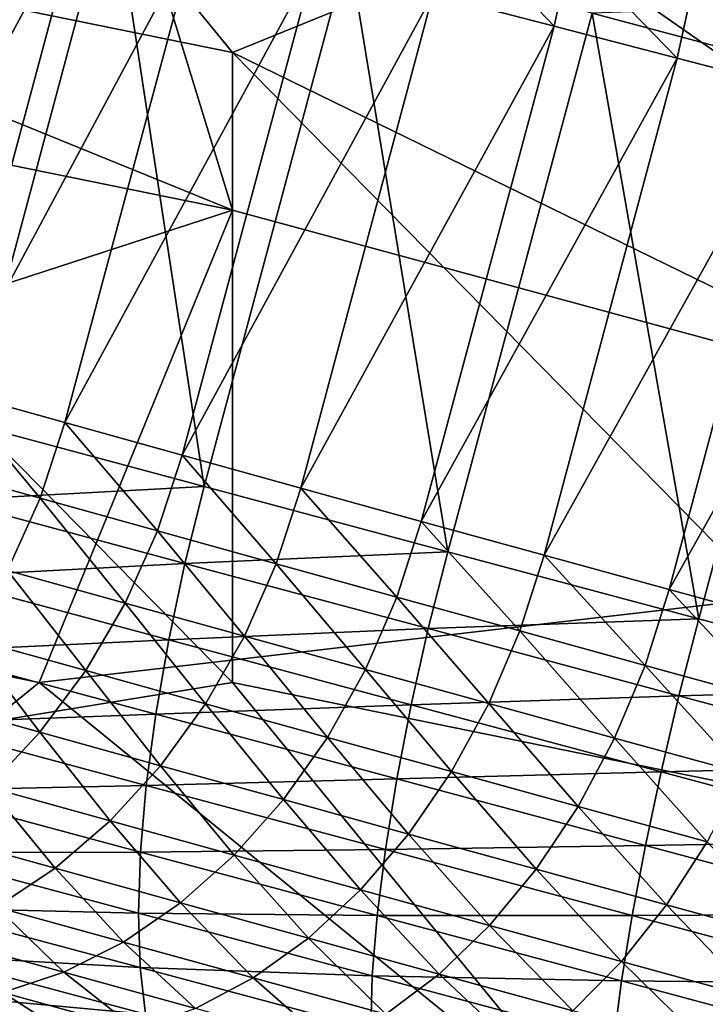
# Model space of a CAD drawing. Extents: x -0.7 to 0.7, y -0.35 to 0.35.
# Tile 86 of 226: x -0.428 to -0.4145, y 0.1635 to 0.1829. Entities that reach past the tile are written whole.
import ezdxf

# ---------------------------------------------------------------- set-up
doc = ezdxf.new("R2010")
doc.units = 0

msp = doc.modelspace()

# ---------------------------------------------------------------- linework, layer by layer
for points in [[(-0.423829, 0.179176, 0.43699), (-0.427647, 0.191606, 0.436992), (-0.44674, 0.188498, 0.436987)], [(-0.439103, 0.185391, 0.41243), (-0.431466, 0.191606, 0.412422), (-0.423829, 0.182284, 0.4124)], [(-0.423829, 0.182284, 0.4124), (-0.431466, 0.191606, 0.412422), (-0.408555, 0.188498, 0.41244)], [(-0.400918, 0.172962, 0.436982), (-0.39328, 0.185391, 0.436968), (-0.427647, 0.191606, 0.436992)], [(-0.423829, 0.179176, 0.43699), (-0.400918, 0.172962, 0.436982), (-0.427647, 0.191606, 0.436992)], [(-0.454377, 0.185391, 0.436979), (-0.423829, 0.179176, 0.43699), (-0.44674, 0.188498, 0.436987)], [(-0.423829, 0.182284, 0.4124), (-0.408555, 0.188498, 0.41244), (-0.404736, 0.172962, 0.412392)], [(-0.429049, 0.174974, 0.415202), (-0.426201, 0.185599, 0.415202), (-0.430714, 0.186808, 0.413469)], [(-0.431648, 0.176243, 0.30454), (-0.429087, 0.1858, 0.30454), (-0.426812, 0.185216, 0.308398)], [(-0.424389, 0.173725, 0.416668), (-0.426201, 0.185599, 0.415202), (-0.429049, 0.174974, 0.415202)], [(-0.424389, 0.173725, 0.416668), (-0.421542, 0.184351, 0.416668), (-0.426201, 0.185599, 0.415202)], [(-0.442922, 0.172962, 0.436983), (-0.423829, 0.179176, 0.43699), (-0.454377, 0.185391, 0.436979)], [(-0.423829, 0.169855, 0.412379), (-0.442922, 0.166747, 0.412395), (-0.439103, 0.185391, 0.41243)], [(-0.423829, 0.169855, 0.412379), (-0.439103, 0.185391, 0.41243), (-0.423829, 0.182284, 0.4124)], [(-0.431648, 0.176243, 0.30454), (-0.426812, 0.185216, 0.308398), (-0.429386, 0.175611, 0.308398)], [(-0.429386, 0.175611, 0.308398), (-0.426812, 0.185216, 0.308398), (-0.42455, 0.184635, 0.311957)], [(-0.419548, 0.18496, 0.318554), (-0.417487, 0.182806, 0.321429), (-0.419876, 0.183426, 0.31849)], [(-0.419548, 0.18496, 0.318554), (-0.417156, 0.184339, 0.321497), (-0.417487, 0.182806, 0.321429)], [(-0.429386, 0.175611, 0.308398), (-0.42455, 0.184635, 0.311957), (-0.427136, 0.174983, 0.311957)], [(-0.427136, 0.174983, 0.311957), (-0.42455, 0.184635, 0.311957), (-0.422228, 0.184036, 0.315336)], [(-0.419583, 0.172438, 0.417867), (-0.421542, 0.184351, 0.416668), (-0.424389, 0.173725, 0.416668)], [(-0.419583, 0.172438, 0.417867), (-0.416736, 0.183063, 0.417867), (-0.421542, 0.184351, 0.416668)], [(-0.417156, 0.184339, 0.321497), (-0.415057, 0.182173, 0.324165), (-0.417487, 0.182806, 0.321429)], [(-0.417156, 0.184339, 0.321497), (-0.414723, 0.183705, 0.324237), (-0.415057, 0.182173, 0.324165)], [(-0.427136, 0.174983, 0.311957), (-0.422228, 0.184036, 0.315336), (-0.424826, 0.174341, 0.315336)], [(-0.424826, 0.174341, 0.315336), (-0.422228, 0.184036, 0.315336), (-0.419876, 0.183426, 0.31849)], [(-0.414723, 0.183705, 0.324237), (-0.412581, 0.181526, 0.326709), (-0.415057, 0.182173, 0.324165)], [(-0.414723, 0.183705, 0.324237), (-0.412244, 0.183058, 0.326783), (-0.412581, 0.181526, 0.326709)], [(-0.424826, 0.174341, 0.315336), (-0.419876, 0.183426, 0.31849), (-0.422484, 0.173693, 0.31849)], [(-0.422484, 0.173693, 0.31849), (-0.419876, 0.183426, 0.31849), (-0.417487, 0.182806, 0.321429)], [(-0.411364, 0.183244, 0.418699), (-0.416736, 0.183063, 0.417867), (-0.411784, 0.181736, 0.4188)], [(-0.414631, 0.171111, 0.4188), (-0.416736, 0.183063, 0.417867), (-0.419583, 0.172438, 0.417867)], [(-0.414631, 0.171111, 0.4188), (-0.411784, 0.181736, 0.4188), (-0.416736, 0.183063, 0.417867)], [(-0.422484, 0.173693, 0.31849), (-0.417487, 0.182806, 0.321429), (-0.420105, 0.173036, 0.321429)], [(-0.420105, 0.173036, 0.321429), (-0.417487, 0.182806, 0.321429), (-0.415057, 0.182173, 0.324165)], [(-0.408555, 0.166747, 0.412404), (-0.423829, 0.182284, 0.4124), (-0.404736, 0.172962, 0.412392)], [(-0.408555, 0.166747, 0.412404), (-0.423829, 0.169855, 0.412379), (-0.423829, 0.182284, 0.4124)], [(-0.420105, 0.173036, 0.321429), (-0.415057, 0.182173, 0.324165), (-0.417684, 0.172369, 0.324165)], [(-0.417684, 0.172369, 0.324165), (-0.415057, 0.182173, 0.324165), (-0.412581, 0.181526, 0.326709)], [(-0.409533, 0.169745, 0.419467), (-0.411784, 0.181736, 0.4188), (-0.414631, 0.171111, 0.4188)], [(-0.417684, 0.172369, 0.324165), (-0.412581, 0.181526, 0.326709), (-0.415217, 0.171691, 0.326709)], [(-0.415217, 0.171691, 0.326709), (-0.412581, 0.181526, 0.326709), (-0.410054, 0.180865, 0.32907)], [(-0.415217, 0.171691, 0.326709), (-0.410054, 0.180865, 0.32907), (-0.412697, 0.171, 0.32907)], [(-0.442922, 0.172962, 0.436983), (-0.427647, 0.169855, 0.437), (-0.423829, 0.179176, 0.43699)], [(-0.427647, 0.169855, 0.437), (-0.400918, 0.172962, 0.436982), (-0.423829, 0.179176, 0.43699)], [(-0.398263, 0.154579, 0.353694), (-0.446375, 0.167252, 0.394197), (-0.484746, 0.177942, 0.32028)], [(-0.404234, 0.15617, 0.350884), (-0.398263, 0.154579, 0.353694), (-0.484746, 0.177942, 0.32028)], [(-0.407598, 0.157082, 0.349175), (-0.404234, 0.15617, 0.350884), (-0.484746, 0.177942, 0.32028)], [(-0.410896, 0.157978, 0.347314), (-0.407598, 0.157082, 0.349175), (-0.484746, 0.177942, 0.32028)], [(-0.414127, 0.158857, 0.345291), (-0.410896, 0.157978, 0.347314), (-0.484746, 0.177942, 0.32028)], [(-0.417287, 0.159718, 0.343096), (-0.414127, 0.158857, 0.345291), (-0.484746, 0.177942, 0.32028)], [(-0.420373, 0.16056, 0.340723), (-0.417287, 0.159718, 0.343096), (-0.484746, 0.177942, 0.32028)], [(-0.423382, 0.161383, 0.338166), (-0.420373, 0.16056, 0.340723), (-0.484746, 0.177942, 0.32028)], [(-0.426312, 0.162186, 0.33542), (-0.423382, 0.161383, 0.338166), (-0.484746, 0.177942, 0.32028)], [(-0.429163, 0.162969, 0.332482), (-0.426312, 0.162186, 0.33542), (-0.484746, 0.177942, 0.32028)], [(-0.429386, 0.175611, 0.308398), (-0.427624, 0.173491, 0.312015), (-0.429879, 0.174121, 0.308445)], [(-0.429386, 0.175611, 0.308398), (-0.427136, 0.174983, 0.311957), (-0.427624, 0.173491, 0.312015)], [(-0.424389, 0.173725, 0.416668), (-0.429049, 0.174974, 0.415202), (-0.429422, 0.173453, 0.415104)], [(-0.427136, 0.174983, 0.311957), (-0.425311, 0.172849, 0.315397), (-0.427624, 0.173491, 0.312015)], [(-0.427136, 0.174983, 0.311957), (-0.424826, 0.174341, 0.315336), (-0.425311, 0.172849, 0.315397)], [(-0.424826, 0.174341, 0.315336), (-0.422967, 0.1722, 0.318554), (-0.425311, 0.172849, 0.315397)], [(-0.424826, 0.174341, 0.315336), (-0.422484, 0.173693, 0.31849), (-0.422967, 0.1722, 0.318554)], [(-0.429879, 0.174121, 0.308445), (-0.427624, 0.173491, 0.312015), (-0.428267, 0.172069, 0.312188)], [(-0.424389, 0.173725, 0.416668), (-0.429422, 0.173453, 0.415104), (-0.424768, 0.172206, 0.416569)], [(-0.419583, 0.172438, 0.417867), (-0.424389, 0.173725, 0.416668), (-0.424768, 0.172206, 0.416569)], [(-0.422484, 0.173693, 0.31849), (-0.420585, 0.171543, 0.321497), (-0.422967, 0.1722, 0.318554)], [(-0.422484, 0.173693, 0.31849), (-0.420105, 0.173036, 0.321429), (-0.420585, 0.171543, 0.321497)], [(-0.424768, 0.172206, 0.416569), (-0.429422, 0.173453, 0.415104), (-0.429726, 0.171942, 0.414814)], [(-0.427624, 0.173491, 0.312015), (-0.425948, 0.171425, 0.315579), (-0.428267, 0.172069, 0.312188)], [(-0.427624, 0.173491, 0.312015), (-0.425311, 0.172849, 0.315397), (-0.425948, 0.171425, 0.315579)], [(-0.435285, 0.16364, 0.436983), (-0.427647, 0.169855, 0.437), (-0.442922, 0.172962, 0.436983)], [(-0.427647, 0.169855, 0.437), (-0.412373, 0.157425, 0.436976), (-0.400918, 0.172962, 0.436982)], [(-0.420105, 0.173036, 0.321429), (-0.418161, 0.170875, 0.324237), (-0.420585, 0.171543, 0.321497)], [(-0.420105, 0.173036, 0.321429), (-0.417684, 0.172369, 0.324165), (-0.418161, 0.170875, 0.324237)], [(-0.425311, 0.172849, 0.315397), (-0.423596, 0.170774, 0.318746), (-0.425948, 0.171425, 0.315579)], [(-0.425311, 0.172849, 0.315397), (-0.422967, 0.1722, 0.318554), (-0.423596, 0.170774, 0.318746)], [(-0.419583, 0.172438, 0.417867), (-0.424768, 0.172206, 0.416569), (-0.419968, 0.17092, 0.417767)], [(-0.414631, 0.171111, 0.4188), (-0.419583, 0.172438, 0.417867), (-0.419968, 0.17092, 0.417767)], [(-0.417684, 0.172369, 0.324165), (-0.41569, 0.170196, 0.326783), (-0.418161, 0.170875, 0.324237)], [(-0.417684, 0.172369, 0.324165), (-0.415217, 0.171691, 0.326709), (-0.41569, 0.170196, 0.326783)], [(-0.424768, 0.172206, 0.416569), (-0.429726, 0.171942, 0.414814), (-0.425089, 0.1707, 0.416273)], [(-0.419968, 0.17092, 0.417767), (-0.424768, 0.172206, 0.416569), (-0.425089, 0.1707, 0.416273)], [(-0.422967, 0.1722, 0.318554), (-0.421206, 0.170114, 0.321699), (-0.423596, 0.170774, 0.318746)], [(-0.422967, 0.1722, 0.318554), (-0.420585, 0.171543, 0.321497), (-0.421206, 0.170114, 0.321699)], [(-0.425089, 0.1707, 0.416273), (-0.429726, 0.171942, 0.414814), (-0.429954, 0.170468, 0.414336)], [(-0.428267, 0.172069, 0.312188), (-0.426725, 0.170093, 0.315879), (-0.429055, 0.170739, 0.312472)], [(-0.428267, 0.172069, 0.312188), (-0.425948, 0.171425, 0.315579), (-0.426725, 0.170093, 0.315879)], [(-0.415217, 0.171691, 0.326709), (-0.413168, 0.169504, 0.329148), (-0.41569, 0.170196, 0.326783)], [(-0.415217, 0.171691, 0.326709), (-0.412697, 0.171, 0.32907), (-0.413168, 0.169504, 0.329148)], [(-0.420585, 0.171543, 0.321497), (-0.418773, 0.169444, 0.324449), (-0.421206, 0.170114, 0.321699)], [(-0.420585, 0.171543, 0.321497), (-0.418161, 0.170875, 0.324237), (-0.418773, 0.169444, 0.324449)], [(-0.425948, 0.171425, 0.315579), (-0.424361, 0.169438, 0.319062), (-0.426725, 0.170093, 0.315879)], [(-0.425948, 0.171425, 0.315579), (-0.423596, 0.170774, 0.318746), (-0.424361, 0.169438, 0.319062)], [(-0.414631, 0.171111, 0.4188), (-0.419968, 0.17092, 0.417767), (-0.415021, 0.169594, 0.418699)], [(-0.409533, 0.169745, 0.419467), (-0.414631, 0.171111, 0.4188), (-0.415021, 0.169594, 0.418699)], [(-0.419968, 0.17092, 0.417767), (-0.425089, 0.1707, 0.416273), (-0.420305, 0.169418, 0.417467)], [(-0.415021, 0.169594, 0.418699), (-0.419968, 0.17092, 0.417767), (-0.420305, 0.169418, 0.417467)], [(-0.429055, 0.170739, 0.312472), (-0.427629, 0.168875, 0.316292), (-0.429974, 0.169526, 0.312863)], [(-0.429055, 0.170739, 0.312472), (-0.426725, 0.170093, 0.315879), (-0.427629, 0.168875, 0.316292)], [(-0.423596, 0.170774, 0.318746), (-0.421958, 0.168774, 0.322032), (-0.424361, 0.169438, 0.319062)], [(-0.423596, 0.170774, 0.318746), (-0.421206, 0.170114, 0.321699), (-0.421958, 0.168774, 0.322032)], [(-0.418161, 0.170875, 0.324237), (-0.416293, 0.168762, 0.327005), (-0.418773, 0.169444, 0.324449)], [(-0.418161, 0.170875, 0.324237), (-0.41569, 0.170196, 0.326783), (-0.416293, 0.168762, 0.327005)], [(-0.425089, 0.1707, 0.416273), (-0.429954, 0.170468, 0.414336), (-0.425344, 0.169233, 0.415786)], [(-0.420305, 0.169418, 0.417467), (-0.425089, 0.1707, 0.416273), (-0.425344, 0.169233, 0.415786)], [(-0.425344, 0.169233, 0.415786), (-0.429954, 0.170468, 0.414336), (-0.430103, 0.169054, 0.413677)], [(-0.41569, 0.170196, 0.326783), (-0.413759, 0.168068, 0.32938), (-0.416293, 0.168762, 0.327005)], [(-0.41569, 0.170196, 0.326783), (-0.413168, 0.169504, 0.329148), (-0.413759, 0.168068, 0.32938)], [(-0.426725, 0.170093, 0.315879), (-0.425249, 0.168216, 0.319497), (-0.427629, 0.168875, 0.316292)], [(-0.426725, 0.170093, 0.315879), (-0.424361, 0.169438, 0.319062), (-0.425249, 0.168216, 0.319497)], [(-0.421206, 0.170114, 0.321699), (-0.41951, 0.1681, 0.324798), (-0.421958, 0.168774, 0.322032)], [(-0.421206, 0.170114, 0.321699), (-0.418773, 0.169444, 0.324449), (-0.41951, 0.1681, 0.324798)], [(-0.442922, 0.166747, 0.412395), (-0.423829, 0.169855, 0.412379), (-0.416192, 0.160533, 0.412412)], [(-0.435285, 0.16364, 0.436983), (-0.412373, 0.157425, 0.436976), (-0.427647, 0.169855, 0.437)], [(-0.416192, 0.160533, 0.412412), (-0.423829, 0.169855, 0.412379), (-0.408555, 0.166747, 0.412404)], [(-0.415021, 0.169594, 0.418699), (-0.420305, 0.169418, 0.417467), (-0.415374, 0.168097, 0.418396)], [(-0.409928, 0.16823, 0.419365), (-0.415021, 0.169594, 0.418699), (-0.415374, 0.168097, 0.418396)], [(-0.409533, 0.169745, 0.419467), (-0.415021, 0.169594, 0.418699), (-0.409928, 0.16823, 0.419365)], [(-0.429974, 0.169526, 0.312863), (-0.427629, 0.168875, 0.316292), (-0.428645, 0.167792, 0.31681)], [(-0.420305, 0.169418, 0.417467), (-0.425344, 0.169233, 0.415786), (-0.420588, 0.167958, 0.416973)], [(-0.424361, 0.169438, 0.319062), (-0.422827, 0.167547, 0.32249), (-0.425249, 0.168216, 0.319497)], [(-0.424361, 0.169438, 0.319062), (-0.421958, 0.168774, 0.322032), (-0.422827, 0.167547, 0.32249)], [(-0.415374, 0.168097, 0.418396), (-0.420305, 0.169418, 0.417467), (-0.420588, 0.167958, 0.416973)], [(-0.418773, 0.169444, 0.324449), (-0.417013, 0.167414, 0.327372), (-0.41951, 0.1681, 0.324798)], [(-0.418773, 0.169444, 0.324449), (-0.416293, 0.168762, 0.327005), (-0.417013, 0.167414, 0.327372)], [(-0.425344, 0.169233, 0.415786), (-0.430103, 0.169054, 0.413677), (-0.425532, 0.167829, 0.415116)], [(-0.420588, 0.167958, 0.416973), (-0.425344, 0.169233, 0.415786), (-0.425532, 0.167829, 0.415116)], [(-0.425532, 0.167829, 0.415116), (-0.430103, 0.169054, 0.413677), (-0.43017, 0.167726, 0.412851)], [(-0.427629, 0.168875, 0.316292), (-0.426244, 0.167128, 0.320044), (-0.428645, 0.167792, 0.31681)], [(-0.427629, 0.168875, 0.316292), (-0.425249, 0.168216, 0.319497), (-0.426244, 0.167128, 0.320044)], [(-0.421958, 0.168774, 0.322032), (-0.420359, 0.166867, 0.32528), (-0.422827, 0.167547, 0.32249)], [(-0.421958, 0.168774, 0.322032), (-0.41951, 0.1681, 0.324798), (-0.420359, 0.166867, 0.32528)], [(-0.416293, 0.168762, 0.327005), (-0.414463, 0.166715, 0.329762), (-0.417013, 0.167414, 0.327372)], [(-0.416293, 0.168762, 0.327005), (-0.413759, 0.168068, 0.32938), (-0.414463, 0.166715, 0.329762)], [(-0.425249, 0.168216, 0.319497), (-0.423799, 0.166453, 0.323065), (-0.426244, 0.167128, 0.320044)], [(-0.425249, 0.168216, 0.319497), (-0.422827, 0.167547, 0.32249), (-0.423799, 0.166453, 0.323065)], [(-0.409928, 0.16823, 0.419365), (-0.415374, 0.168097, 0.418396), (-0.410297, 0.166737, 0.41906)], [(-0.415374, 0.168097, 0.418396), (-0.420588, 0.167958, 0.416973), (-0.415684, 0.166644, 0.417897)], [(-0.41951, 0.1681, 0.324798), (-0.41784, 0.166175, 0.327876), (-0.420359, 0.166867, 0.32528)], [(-0.41951, 0.1681, 0.324798), (-0.417013, 0.167414, 0.327372), (-0.41784, 0.166175, 0.327876)], [(-0.410297, 0.166737, 0.41906), (-0.415374, 0.168097, 0.418396), (-0.415684, 0.166644, 0.417897)], [(-0.425532, 0.167829, 0.415116), (-0.43017, 0.167726, 0.412851), (-0.425647, 0.166514, 0.414274)], [(-0.420813, 0.166565, 0.416294), (-0.425532, 0.167829, 0.415116), (-0.425647, 0.166514, 0.414274)], [(-0.420588, 0.167958, 0.416973), (-0.425532, 0.167829, 0.415116), (-0.420813, 0.166565, 0.416294)], [(-0.415684, 0.166644, 0.417897), (-0.420588, 0.167958, 0.416973), (-0.420813, 0.166565, 0.416294)], [(-0.425647, 0.166514, 0.414274), (-0.43017, 0.167726, 0.412851), (-0.430155, 0.166506, 0.41187)], [(-0.428645, 0.167792, 0.31681), (-0.427329, 0.166193, 0.320693), (-0.429756, 0.166864, 0.317426)], [(-0.428645, 0.167792, 0.31681), (-0.426244, 0.167128, 0.320044), (-0.427329, 0.166193, 0.320693)], [(-0.422827, 0.167547, 0.32249), (-0.421305, 0.165766, 0.325884), (-0.423799, 0.166453, 0.323065)], [(-0.422827, 0.167547, 0.32249), (-0.420359, 0.166867, 0.32528), (-0.421305, 0.165766, 0.325884)], [(-0.415954, 0.159114, 0.406936), (-0.432287, 0.163486, 0.402346), (-0.446375, 0.167252, 0.394197)], [(-0.398263, 0.154579, 0.353694), (-0.415954, 0.159114, 0.406936), (-0.446375, 0.167252, 0.394197)], [(-0.417013, 0.167414, 0.327372), (-0.415266, 0.165469, 0.330288), (-0.41784, 0.166175, 0.327876)], [(-0.417013, 0.167414, 0.327372), (-0.414463, 0.166715, 0.329762), (-0.415266, 0.165469, 0.330288)], [(-0.426244, 0.167128, 0.320044), (-0.424857, 0.16551, 0.323748), (-0.427329, 0.166193, 0.320693)], [(-0.426244, 0.167128, 0.320044), (-0.423799, 0.166453, 0.323065), (-0.424857, 0.16551, 0.323748)], [(-0.429756, 0.166864, 0.317426), (-0.427329, 0.166193, 0.320693), (-0.428487, 0.165427, 0.321433)], [(-0.420359, 0.166867, 0.32528), (-0.418758, 0.165066, 0.328509), (-0.421305, 0.165766, 0.325884)], [(-0.420359, 0.166867, 0.32528), (-0.41784, 0.166175, 0.327876), (-0.418758, 0.165066, 0.328509)], [(-0.435285, 0.154318, 0.412413), (-0.442922, 0.166747, 0.412395), (-0.416192, 0.160533, 0.412412)], [(-0.415684, 0.166644, 0.417897), (-0.420813, 0.166565, 0.416294), (-0.415945, 0.165261, 0.417211)], [(-0.416192, 0.160533, 0.412412), (-0.408555, 0.166747, 0.412404), (-0.400918, 0.154318, 0.412419)], [(-0.410632, 0.165291, 0.418558), (-0.415684, 0.166644, 0.417897), (-0.415945, 0.165261, 0.417211)], [(-0.410297, 0.166737, 0.41906), (-0.415684, 0.166644, 0.417897), (-0.410632, 0.165291, 0.418558)], [(-0.414463, 0.166715, 0.329762), (-0.412632, 0.164749, 0.332527), (-0.415266, 0.165469, 0.330288)], [(-0.425647, 0.166514, 0.414274), (-0.430155, 0.166506, 0.41187), (-0.425688, 0.16531, 0.413275)], [(-0.425688, 0.16531, 0.413275), (-0.430155, 0.166506, 0.41187), (-0.430057, 0.165415, 0.410751)], [(-0.420975, 0.165263, 0.41544), (-0.425647, 0.166514, 0.414274), (-0.425688, 0.16531, 0.413275)], [(-0.420813, 0.166565, 0.416294), (-0.425647, 0.166514, 0.414274), (-0.420975, 0.165263, 0.41544)], [(-0.423799, 0.166453, 0.323065), (-0.422333, 0.164815, 0.326601), (-0.424857, 0.16551, 0.323748)], [(-0.423799, 0.166453, 0.323065), (-0.421305, 0.165766, 0.325884), (-0.422333, 0.164815, 0.326601)], [(-0.415945, 0.165261, 0.417211), (-0.420813, 0.166565, 0.416294), (-0.420975, 0.165263, 0.41544)], [(-0.427329, 0.166193, 0.320693), (-0.425983, 0.164735, 0.324527), (-0.428487, 0.165427, 0.321433)], [(-0.427329, 0.166193, 0.320693), (-0.424857, 0.16551, 0.323748), (-0.425983, 0.164735, 0.324527)], [(-0.41784, 0.166175, 0.327876), (-0.416154, 0.164352, 0.330949), (-0.418758, 0.165066, 0.328509)], [(-0.41784, 0.166175, 0.327876), (-0.415266, 0.165469, 0.330288), (-0.416154, 0.164352, 0.330949)], [(-0.421305, 0.165766, 0.325884), (-0.419753, 0.164106, 0.32926), (-0.422333, 0.164815, 0.326601)], [(-0.421305, 0.165766, 0.325884), (-0.418758, 0.165066, 0.328509), (-0.419753, 0.164106, 0.32926)], [(-0.424857, 0.16551, 0.323748), (-0.423424, 0.164031, 0.327419), (-0.425983, 0.164735, 0.324527)], [(-0.424857, 0.16551, 0.323748), (-0.422333, 0.164815, 0.326601), (-0.423424, 0.164031, 0.327419)], [(-0.425688, 0.16531, 0.413275), (-0.430057, 0.165415, 0.410751), (-0.425654, 0.164236, 0.412136)], [(-0.425654, 0.164236, 0.412136), (-0.430057, 0.165415, 0.410751), (-0.429877, 0.164472, 0.409513)], [(-0.428487, 0.165427, 0.321433), (-0.427158, 0.164142, 0.325388), (-0.429696, 0.164843, 0.322251)], [(-0.428487, 0.165427, 0.321433), (-0.425983, 0.164735, 0.324527), (-0.427158, 0.164142, 0.325388)], [(-0.420975, 0.165263, 0.41544), (-0.425688, 0.16531, 0.413275), (-0.421072, 0.164073, 0.414427)], [(-0.421072, 0.164073, 0.414427), (-0.425688, 0.16531, 0.413275), (-0.425654, 0.164236, 0.412136)], [(-0.415266, 0.165469, 0.330288), (-0.413489, 0.163623, 0.333215), (-0.416154, 0.164352, 0.330949)], [(-0.410632, 0.165291, 0.418558), (-0.415945, 0.165261, 0.417211), (-0.410929, 0.163917, 0.417867)], [(-0.415266, 0.165469, 0.330288), (-0.412632, 0.164749, 0.332527), (-0.413489, 0.163623, 0.333215)], [(-0.416154, 0.163971, 0.416349), (-0.420975, 0.165263, 0.41544), (-0.421072, 0.164073, 0.414427)], [(-0.415945, 0.165261, 0.417211), (-0.420975, 0.165263, 0.41544), (-0.416154, 0.163971, 0.416349)], [(-0.410929, 0.163917, 0.417867), (-0.415945, 0.165261, 0.417211), (-0.416154, 0.163971, 0.416349)], [(-0.418758, 0.165066, 0.328509), (-0.417113, 0.163382, 0.331734), (-0.419753, 0.164106, 0.32926)], [(-0.418758, 0.165066, 0.328509), (-0.416154, 0.164352, 0.330949), (-0.417113, 0.163382, 0.331734)], [(-0.429696, 0.164843, 0.322251), (-0.427158, 0.164142, 0.325388), (-0.428361, 0.16374, 0.326317)], [(-0.425983, 0.164735, 0.324527), (-0.424561, 0.163427, 0.328324), (-0.427158, 0.164142, 0.325388)], [(-0.425983, 0.164735, 0.324527), (-0.423424, 0.164031, 0.327419), (-0.424561, 0.163427, 0.328324)], [(-0.422333, 0.164815, 0.326601), (-0.420807, 0.163312, 0.330117), (-0.423424, 0.164031, 0.327419)], [(-0.422333, 0.164815, 0.326601), (-0.419753, 0.164106, 0.32926), (-0.420807, 0.163312, 0.330117)], [(-0.425654, 0.164236, 0.412136), (-0.429877, 0.164472, 0.409513), (-0.425547, 0.163312, 0.410876)], [(-0.425547, 0.163312, 0.410876), (-0.429877, 0.164472, 0.409513), (-0.429621, 0.163692, 0.408179)], [(-0.416154, 0.164352, 0.330949), (-0.414411, 0.162643, 0.334031), (-0.417113, 0.163382, 0.331734)], [(-0.416154, 0.164352, 0.330949), (-0.413489, 0.163623, 0.333215), (-0.414411, 0.162643, 0.334031)], [(-0.427158, 0.164142, 0.325388), (-0.425723, 0.163013, 0.329299), (-0.428361, 0.16374, 0.326317)], [(-0.427158, 0.164142, 0.325388), (-0.424561, 0.163427, 0.328324), (-0.425723, 0.163013, 0.329299)], [(-0.421072, 0.164073, 0.414427), (-0.425654, 0.164236, 0.412136), (-0.421102, 0.163017, 0.413272)], [(-0.421102, 0.163017, 0.413272), (-0.425654, 0.164236, 0.412136), (-0.425547, 0.163312, 0.410876)], [(-0.423424, 0.164031, 0.327419), (-0.421901, 0.162696, 0.331064), (-0.424561, 0.163427, 0.328324)], [(-0.423424, 0.164031, 0.327419), (-0.420807, 0.163312, 0.330117), (-0.421901, 0.162696, 0.331064)], [(-0.416305, 0.162796, 0.415325), (-0.421072, 0.164073, 0.414427), (-0.421102, 0.163017, 0.413272)], [(-0.416154, 0.163971, 0.416349), (-0.421072, 0.164073, 0.414427), (-0.416305, 0.162796, 0.415325)], [(-0.419753, 0.164106, 0.32926), (-0.418127, 0.162577, 0.332629), (-0.420807, 0.163312, 0.330117)], [(-0.419753, 0.164106, 0.32926), (-0.417113, 0.163382, 0.331734), (-0.418127, 0.162577, 0.332629)], [(-0.411182, 0.162639, 0.416999), (-0.416154, 0.163971, 0.416349), (-0.416305, 0.162796, 0.415325)], [(-0.410929, 0.163917, 0.417867), (-0.416154, 0.163971, 0.416349), (-0.411182, 0.162639, 0.416999)], [(-0.428361, 0.16374, 0.326317), (-0.42689, 0.162797, 0.330329), (-0.429572, 0.163536, 0.327298)], [(-0.428361, 0.16374, 0.326317), (-0.425723, 0.163013, 0.329299), (-0.42689, 0.162797, 0.330329)], [(-0.442922, 0.148103, 0.436989), (-0.427647, 0.148103, 0.437), (-0.435285, 0.16364, 0.436983)], [(-0.416192, 0.148103, 0.436973), (-0.412373, 0.157425, 0.436976), (-0.435285, 0.16364, 0.436983)], [(-0.427647, 0.148103, 0.437), (-0.416192, 0.148103, 0.436973), (-0.435285, 0.16364, 0.436983)], [(-0.425547, 0.163312, 0.410876), (-0.429621, 0.163692, 0.408179), (-0.425367, 0.162553, 0.409517)], [(-0.425367, 0.162553, 0.409517), (-0.429621, 0.163692, 0.408179), (-0.42929, 0.16309, 0.40677)], [(-0.429572, 0.163536, 0.327298), (-0.42689, 0.162797, 0.330329), (-0.428044, 0.162783, 0.331396)]]:
    msp.add_3dface(points)

doc.saveas('drawing.dxf')
